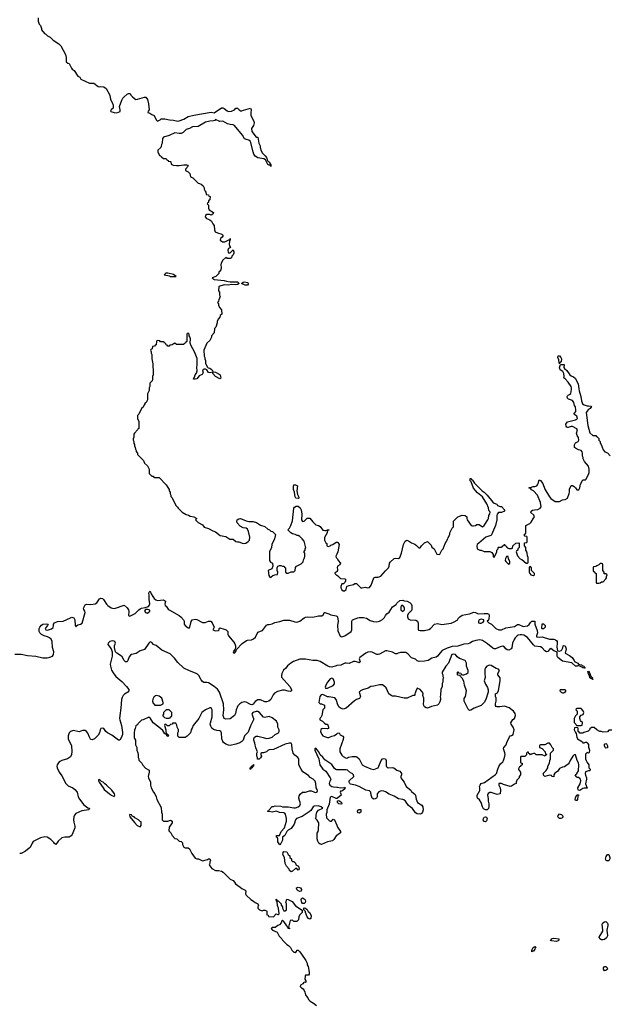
# Model space of a CAD drawing. Header units: inches. Extents: x 2535814 to 2694957, y 540737 to 728403.
# Tile 76 of 106: x 2545630 to 2553770, y 701505 to 715092. Entities that reach past the tile are written whole.
import ezdxf

# ---------------------------------------------------------------- set-up
doc = ezdxf.new("R2010")
doc.units = ezdxf.units.IN
doc.header["$MEASUREMENT"] = 0
for name, color, linetype in [('C5740', 7, 'Continuous'), ('C5741', 7, 'Continuous'), ('C5750', 7, 'Continuous'), ('C5751', 7, 'Continuous')]:
    doc.layers.add(name, color=color, linetype=linetype)

msp = doc.modelspace()

# ---------------------------------------------------------------- linework, layer by layer
at = {"layer": 'C5740', "color": 5}
for points, elevation in [([(2547414, 710000), (2547413, 709973), (2547392, 709928), (2547390, 709846), (2547372, 709810), (2547360, 709800), (2547344, 709776), (2547330, 709746), (2547310, 709726), (2547270, 709646), (2547254, 709630), (2547254, 709590), (2547273, 709547), (2547274, 709450), (2547258, 709442), (2547254, 709430), (2547210, 709386), (2547202, 709370), (2547202, 709330), (2547194, 709310), (2547194, 709290), (2547202, 709270), (2547204, 709244), (2547214, 709230), (2547214, 709210), (2547222, 709190), (2547224, 709164), (2547233, 709147), (2547233, 709133), (2547252, 709112), (2547254, 709090), (2547334, 709010), (2547350, 708974), (2547393, 708933), (2547412, 708890), (2547414, 708830), (2547450, 708794), (2547470, 708794), (2547478, 708778), (2547490, 708774), (2547550, 708774), (2547650, 708674), (2547670, 708634), (2547692, 708610), (2547692, 708590), (2547702, 708570), (2547702, 708550), (2547712, 708530), (2547714, 708510), (2547730, 708494), (2547782, 708390), (2547805, 708365), (2547812, 708350), (2547870, 708298), (2547923, 708263), (2547955, 708255), (2547981, 708241), (2548031, 708231), (2548072, 708210), (2548054, 708190), (2548090, 708151), (2548150, 708122), (2548174, 708090), (2548230, 708072), (2548290, 708038), (2548330, 708025), (2548395, 707975), (2548470, 707958), (2548525, 707925), (2548570, 707925), (2548611, 707891), (2548630, 707885), (2548650, 707885), (2548710, 707862), (2548746, 707870), (2548778, 707890), (2548798, 707910), (2548802, 707950), (2548785, 708030), (2548770, 708062), (2548750, 708074), (2548710, 708079), (2548670, 708101), (2548628, 708150), (2548622, 708170), (2548628, 708190), (2548650, 708205), (2548674, 708210), (2548750, 708175), (2548790, 708166), (2548850, 708166), (2548894, 708154), (2548950, 708118), (2549010, 708098), (2549050, 708062), (2549074, 708050), (2549090, 708034), (2549114, 708030), (2549154, 707990), (2549142, 707930), (2549105, 707850), (2549102, 707810), (2549072, 707750), (2549072, 707630), (2549085, 707605), (2549112, 707590), (2549118, 707550), (2549104, 707516), (2549054, 707490), (2549064, 707424), (2549078, 707398), (2549090, 707394), (2549096, 707404), (2549120, 707420), (2549148, 707432), (2549182, 707438), (2549186, 707470), (2549178, 707490), (2549178, 707530), (2549189, 707551), (2549210, 707562), (2549230, 707562), (2549253, 707553), (2549274, 707550), (2549278, 707538), (2549294, 707530), (2549294, 707470), (2549310, 707454), (2549330, 707454), (2549370, 707474), (2549410, 707474), (2549427, 707493), (2549430, 707534), (2549446, 707550), (2549510, 707582), (2549538, 707610), (2549540, 707640), (2549555, 707665), (2549558, 707690), (2549558, 707730), (2549548, 707750), (2549566, 707770), (2549566, 707790), (2549574, 707806), (2549550, 707898), (2549524, 707930), (2549490, 707961), (2549470, 707973), (2549454, 707974), (2549426, 707990), (2549390, 707998), (2549366, 708010), (2549326, 708050), (2549350, 708074), (2549369, 708110), (2549390, 708174), (2549409, 708351), (2549417, 708363), (2549441, 708379), (2549470, 708378), (2549497, 708357), (2549508, 708330), (2549519, 708270), (2549516, 708190), (2549530, 708165), (2549550, 708172), (2549590, 708212), (2549630, 708214), (2549670, 708162), (2549710, 708122), (2549750, 708111), (2549770, 708098), (2549808, 708048), (2549837, 708043), (2549856, 708044), (2549870, 708054), (2549890, 708054), (2549894, 708050), (2549874, 708046), (2549866, 708010), (2549832, 707948), (2549832, 707910), (2549850, 707874), (2549862, 707862), (2549865, 707830), (2549884, 707824), (2549908, 707830), (2549920, 707840), (2549948, 707850), (2549990, 707882), (2550000, 707882)], 40), ([(2550000, 707718), (2549985, 707690), (2549991, 707671), (2550000, 707662)], 40), ([(2550000, 707476), (2549993, 707467), (2549978, 707462), (2549974, 707450), (2549994, 707430), (2550000, 707427)], 40), ([(2545565, 706335), (2545650, 706338), (2545737, 706317), (2545850, 706308), (2545950, 706284), (2546010, 706285), (2546046, 706294), (2546083, 706310), (2546096, 706330), (2546098, 706370), (2546083, 706430), (2546077, 706510), (2546062, 706542), (2546042, 706562), (2546015, 706575), (2545967, 706590), (2545930, 706607), (2545908, 706630), (2545899, 706650), (2545898, 706690), (2545907, 706710), (2545930, 706736), (2545950, 706749), (2545995, 706755), (2546021, 706750), (2546013, 706730), (2545993, 706710), (2545982, 706690), (2545992, 706672), (2546013, 706667), (2546070, 706687), (2546090, 706706), (2546097, 706730), (2546096, 706750), (2546109, 706771), (2546150, 706786), (2546230, 706793), (2546330, 706838), (2546350, 706845), (2546364, 706844), (2546377, 706837), (2546391, 706810), (2546393, 706733), (2546410, 706714), (2546414, 706726), (2546430, 706742), (2546470, 706751), (2546490, 706762), (2546534, 706910), (2546529, 706929), (2546513, 706953), (2546509, 706970), (2546530, 707015), (2546550, 707028), (2546610, 707021), (2546670, 707033), (2546693, 707047), (2546730, 707099), (2546750, 707109), (2546770, 707105), (2546787, 707090), (2546827, 707027), (2546846, 707006), (2546890, 706977), (2546910, 706970), (2546930, 706967), (2546950, 706970), (2547070, 707013), (2547110, 706978), (2547128, 706950), (2547135, 706925), (2547131, 706871), (2547150, 706859), (2547222, 706898), (2547270, 706949), (2547290, 706962), (2547310, 706970), (2547360, 706980), (2547404, 706996), (2547414, 707006), (2547424, 707030), (2547413, 707090), (2547415, 707155), (2547410, 707174), (2547414, 707190), (2547430, 707206), (2547440, 707170), (2547464, 707130), (2547485, 707105), (2547507, 707087), (2547530, 707078), (2547610, 707085), (2547641, 707070), (2547628, 707028), (2547636, 707010), (2547650, 706999), (2547678, 706958), (2547690, 706946), (2547829, 706869), (2547852, 706852), (2547888, 706808), (2547895, 706790), (2547898, 706750), (2547910, 706730), (2547950, 706700), (2547970, 706702), (2547977, 706710), (2547994, 706786), (2548009, 706810), (2548050, 706818), (2548073, 706813), (2548150, 706773), (2548187, 706773), (2548230, 706791), (2548250, 706793), (2548262, 706790), (2548281, 706770), (2548312, 706710), (2548294, 706670), (2548330, 706658), (2548370, 706662), (2548378, 706670), (2548378, 706690), (2548390, 706698), (2548450, 706682), (2548477, 706670), (2548498, 706650), (2548499, 706610), (2548506, 706590), (2548583, 706503), (2548597, 706477), (2548602, 706450), (2548602, 706418), (2548597, 706403), (2548574, 706370), (2548577, 706357), (2548590, 706351), (2548610, 706375), (2548620, 706400), (2548697, 706483), (2548754, 706526), (2548770, 706531), (2548825, 706535), (2548853, 706547), (2548878, 706570), (2548910, 706638), (2548976, 706664), (2549030, 706736), (2549050, 706746), (2549070, 706746), (2549110, 706756), (2549146, 706774), (2549215, 706785), (2549270, 706807), (2549350, 706805), (2549421, 706781), (2549450, 706776), (2549490, 706792), (2549550, 706838), (2549570, 706848), (2549592, 706852), (2549672, 706848), (2549750, 706865), (2549796, 706864), (2549816, 706884), (2549826, 706910), (2549834, 706910), (2549890, 706895), (2549920, 706880), (2549990, 706865), (2550000, 706859)], 20), ([(2550000, 706178), (2549990, 706176), (2549930, 706159), (2549901, 706161), (2549876, 706170), (2549773, 706233), (2549730, 706250), (2549670, 706250), (2549567, 706267), (2549490, 706269), (2549405, 706235), (2549368, 706212), (2549323, 706177), (2549298, 706142), (2549266, 706114), (2549241, 706070), (2549236, 706036), (2549240, 706020), (2549353, 705890), (2549375, 705850), (2549378, 705830), (2549357, 705823), (2549330, 705824), (2549279, 705839), (2549250, 705841), (2549181, 705819), (2549144, 705796), (2549123, 705777), (2549090, 705710), (2549062, 705690), (2549030, 705679), (2549010, 705678), (2548950, 705706), (2548910, 705705), (2548876, 705684), (2548850, 705646), (2548830, 705636), (2548810, 705640), (2548750, 705674), (2548730, 705677), (2548691, 705669), (2548662, 705650), (2548637, 705623), (2548614, 705570), (2548603, 705517), (2548590, 705490), (2548530, 705446), (2548470, 705439), (2548450, 705449), (2548433, 705490), (2548443, 705570), (2548438, 705650), (2548383, 705810), (2548355, 705855), (2548312, 705892), (2548230, 705939), (2548210, 705945), (2548170, 705946), (2548150, 705957), (2548130, 705984), (2548100, 706040), (2548081, 706061), (2548055, 706075), (2547970, 706105), (2547890, 706145), (2547810, 706223), (2547762, 706282), (2547702, 706342), (2547590, 706390), (2547510, 706455), (2547484, 706464), (2547472, 706472), (2547450, 706499), (2547430, 706505), (2547411, 706490), (2547350, 706401), (2547290, 706383), (2547235, 706345), (2547171, 706330), (2547157, 706323), (2547139, 706301), (2547122, 706250), (2547111, 706230), (2547090, 706229), (2547070, 706249), (2547040, 706300), (2547019, 706319), (2546967, 706350), (2546952, 706370), (2546938, 706430), (2546938, 706450), (2546948, 706490), (2546943, 706510), (2546930, 706518), (2546910, 706521), (2546870, 706511), (2546848, 706490), (2546844, 706470), (2546892, 706412), (2546903, 706370), (2546903, 706310), (2546877, 706197), (2546881, 706170), (2546897, 706117), (2546917, 706077), (2546953, 706030), (2547037, 705957), (2547100, 705890), (2547132, 705850), (2547136, 705830), (2547120, 705810), (2547076, 705784), (2547055, 705765), (2547040, 705740), (2547031, 705710), (2547023, 705590), (2547008, 705490), (2547006, 705450), (2547008, 705430), (2547031, 705350), (2547046, 705254), (2547046, 705230), (2547030, 705182), (2547011, 705150), (2546990, 705150), (2546898, 705218), (2546838, 705250), (2546819, 705270), (2546791, 705311), (2546765, 705315), (2546749, 705310), (2546739, 705290), (2546731, 705250), (2546710, 705217), (2546659, 705170), (2546630, 705156), (2546610, 705160), (2546605, 705165), (2546590, 705192), (2546568, 705248), (2546550, 705270), (2546530, 705284), (2546497, 705283), (2546450, 705265), (2546370, 705283), (2546330, 705271), (2546311, 705249), (2546299, 705210), (2546297, 705170), (2546342, 705070), (2546350, 704994), (2546346, 704950), (2546330, 704920), (2546290, 704891), (2546209, 704871), (2546175, 704850), (2546146, 704810), (2546142, 704790), (2546145, 704770), (2546173, 704710), (2546210, 704656), (2546265, 704550), (2546300, 704520), (2546361, 704490), (2546390, 704470), (2546421, 704430), (2546435, 704370), (2546455, 704335), (2546516, 704256), (2546570, 704218), (2546591, 704210), (2546581, 704190), (2546485, 704175), (2546404, 704136), (2546383, 704117), (2546374, 704090), (2546373, 704050), (2546376, 704016), (2546390, 703962), (2546390, 703938), (2546355, 703850), (2546340, 703830), (2546310, 703813), (2546250, 703813), (2546210, 703801), (2546162, 703758), (2546130, 703709), (2546110, 703723), (2546099, 703739), (2546058, 703778), (2546010, 703810), (2545974, 703814), (2545917, 703803), (2545816, 703750), (2545800, 703730), (2545772, 703670), (2545761, 703659), (2545710, 703620), (2545670, 703594), (2545650, 703588), (2545630, 703587)], 20), ([(2550000, 705683), (2549992, 705712), (2549972, 705732), (2549890, 705749), (2549870, 705749), (2549810, 705778), (2549785, 705775), (2549765, 705750), (2549752, 705670), (2549770, 705652), (2549791, 705651), (2549830, 705634), (2549832, 705590), (2549810, 705566), (2549795, 705490), (2549779, 705461), (2549767, 705450), (2549766, 705430), (2549802, 705410), (2549830, 705382), (2549850, 705372), (2549870, 705372), (2549886, 705330), (2549885, 705310), (2549874, 705306), (2549810, 705310), (2549794, 705306), (2549782, 705298), (2549777, 705270), (2549792, 705230), (2549810, 705210), (2549830, 705199), (2549870, 705186), (2549890, 705186), (2549930, 705206), (2549970, 705216), (2550000, 705238)], 40), ([(2550000, 703835), (2549991, 703829), (2549961, 703779), (2549940, 703760), (2549870, 703745), (2549790, 703708), (2549770, 703715), (2549755, 703730), (2549738, 703758), (2549729, 703789), (2549728, 703868), (2549742, 703890), (2549750, 703914), (2549753, 704010), (2549730, 704046), (2549706, 704070), (2549715, 704085), (2549714, 704114), (2549723, 704157), (2549750, 704185), (2549806, 704210), (2549786, 704230), (2549745, 704245), (2549690, 704239), (2549675, 704230), (2549642, 704178), (2549621, 704159), (2549522, 704098), (2549445, 704070), (2549431, 704050), (2549412, 703990), (2549371, 703930), (2549330, 703908), (2549312, 703890), (2549300, 703860), (2549284, 703836), (2549254, 703810), (2549252, 703770), (2549230, 703726), (2549213, 703707), (2549190, 703746), (2549187, 703787), (2549182, 703802), (2549168, 703810), (2549168, 703832), (2549210, 703834), (2549235, 703890), (2549278, 703942), (2549309, 704030), (2549309, 704069), (2549295, 704130), (2549284, 704144), (2549270, 704149), (2549210, 704153), (2549170, 704169), (2549110, 704155), (2549070, 704166), (2549050, 704166), (2549046, 704170), (2549062, 704178), (2549066, 704190), (2549110, 704234), (2549130, 704234), (2549150, 704242), (2549230, 704238), (2549250, 704231), (2549329, 704231), (2549410, 704218), (2549430, 704218), (2549470, 704228), (2549489, 704250), (2549498, 704270), (2549479, 704350), (2549480, 704380), (2549496, 704404), (2549526, 704430), (2549570, 704432), (2549626, 704450), (2549650, 704451), (2549694, 704430), (2549710, 704427), (2549730, 704438), (2549736, 704450), (2549730, 704468), (2549714, 704490), (2549712, 704552), (2549702, 704582), (2549675, 704610), (2549634, 704634), (2549610, 704662), (2549534, 704714), (2549509, 704749), (2549479, 704810), (2549475, 704890), (2549462, 704910), (2549421, 704941), (2549399, 704970), (2549384, 705030), (2549382, 705090), (2549370, 705108), (2549348, 705108), (2549290, 705093), (2549130, 705021), (2549066, 705014), (2549051, 705009), (2549030, 704989), (2548990, 704975), (2548964, 704976), (2548954, 704970), (2548954, 704950), (2548962, 704930), (2548950, 704906), (2548930, 704886), (2548907, 704887), (2548906, 704910), (2548898, 704930), (2548898, 704970), (2548906, 704990), (2548883, 705043), (2548869, 705110), (2548855, 705150), (2548855, 705170), (2548868, 705190), (2548890, 705205), (2548910, 705205), (2548987, 705187), (2549030, 705171), (2549070, 705179), (2549110, 705191), (2549153, 705227), (2549198, 705250), (2549208, 705270), (2549208, 705290), (2549188, 705330), (2549188, 705370), (2549168, 705410), (2549110, 705458), (2549070, 705475), (2549010, 705462), (2548990, 705469), (2548935, 705530), (2548910, 705544), (2548890, 705545), (2548842, 705530), (2548831, 705510), (2548851, 705450), (2548852, 705428), (2548810, 705346), (2548781, 705259), (2548726, 705210), (2548711, 705149), (2548691, 705129), (2548666, 705114), (2548610, 705095), (2548530, 705077), (2548510, 705079), (2548470, 705094), (2548439, 705119), (2548431, 705131), (2548415, 705170), (2548411, 705250), (2548404, 705270), (2548390, 705278), (2548345, 705285), (2548299, 705299), (2548277, 705317), (2548262, 705342), (2548256, 705370), (2548258, 705390), (2548283, 705470), (2548281, 705570), (2548270, 705598), (2548250, 705598), (2548192, 705570), (2548138, 705530), (2548101, 705450), (2548021, 705350), (2548006, 705314), (2547991, 705290), (2547982, 705250), (2547937, 705203), (2547910, 705188), (2547830, 705186), (2547810, 705206), (2547809, 705250), (2547818, 705270), (2547818, 705290), (2547798, 705330), (2547796, 705356), (2547782, 705382), (2547770, 705386), (2547738, 705382), (2547734, 705370), (2547710, 705366), (2547690, 705348), (2547668, 705348), (2547650, 705366), (2547630, 705366), (2547625, 705350), (2547645, 705290), (2547645, 705265), (2547654, 705246), (2547654, 705234), (2547670, 705232), (2547682, 705210), (2547670, 705198), (2547658, 705210), (2547658, 705218), (2547649, 705229), (2547638, 705238), (2547630, 705238), (2547601, 705281), (2547549, 705330), (2547469, 705389), (2547434, 705450), (2547410, 705468), (2547330, 705428), (2547310, 705426), (2547280, 705400), (2547244, 705356), (2547230, 705346), (2547222, 705310), (2547212, 705288), (2547207, 705250), (2547208, 705188), (2547210, 705174), (2547225, 705150), (2547225, 705085), (2547242, 705050), (2547242, 705010), (2547257, 704977), (2547262, 704950), (2547262, 704910), (2547272, 704892), (2547273, 704873), (2547311, 704831), (2547325, 704805), (2547365, 704765), (2547416, 704736), (2547416, 704710), (2547401, 704650), (2547405, 704630), (2547431, 704570), (2547432, 704530), (2547442, 704490), (2547472, 704430), (2547492, 704410), (2547512, 704370), (2547522, 704330), (2547580, 704220), (2547584, 704156), (2547592, 704130), (2547594, 704050), (2547610, 704034), (2547670, 704032), (2547710, 704045), (2547731, 704031), (2547731, 704010), (2547692, 703950), (2547692, 703928), (2547682, 703910), (2547690, 703894), (2547712, 703872), (2547732, 703832), (2547770, 703794), (2547794, 703790), (2547830, 703754), (2547854, 703750), (2547872, 703732), (2547872, 703710), (2547892, 703672), (2547910, 703662), (2547950, 703662), (2547971, 703651), (2548004, 703584), (2548050, 703522), (2548070, 703512), (2548094, 703510), (2548150, 703485), (2548217, 703503), (2548230, 703511), (2548251, 703511), (2548258, 703490), (2548251, 703470), (2548251, 703449), (2548242, 703430), (2548250, 703414), (2548280, 703380), (2548330, 703352), (2548370, 703351), (2548410, 703342), (2548434, 703330), (2548532, 703232), (2548571, 703211), (2548591, 703191), (2548605, 703165), (2548670, 703122), (2548690, 703102), (2548739, 703079), (2548745, 703070), (2548742, 703030), (2548752, 703012), (2548814, 702950), (2548854, 702930), (2548874, 702910), (2548914, 702890), (2548922, 702870), (2548914, 702850), (2548914, 702830), (2548934, 702810), (2548970, 702794), (2548990, 702802), (2549010, 702802), (2549030, 702794), (2549034, 702790), (2549034, 702750), (2549038, 702738), (2549053, 702733), (2549058, 702718), (2549130, 702712), (2549167, 702753), (2549190, 702742), (2549198, 702742), (2549207, 702753), (2549198, 702830), (2549182, 702870), (2549178, 702918), (2549169, 702929), (2549166, 702954), (2549174, 702946), (2549174, 702934), (2549191, 702931), (2549232, 702890), (2549233, 702873), (2549254, 702850), (2549254, 702830), (2549270, 702794), (2549290, 702794), (2549306, 702810), (2549306, 702890), (2549298, 702910), (2549310, 702954), (2549330, 702952), (2549384, 702924), (2549430, 702862), (2549522, 702802), (2549522, 702770), (2549486, 702734), (2549478, 702710), (2549474, 702670), (2549450, 702646), (2549410, 702646), (2549390, 702666), (2549358, 702662), (2549334, 702570), (2549338, 702558), (2549350, 702554), (2549350, 702546), (2549328, 702550), (2549326, 702570), (2549310, 702586), (2549270, 702648), (2549250, 702666), (2549242, 702658), (2549232, 702630), (2549210, 702602), (2549186, 702594), (2549150, 702566), (2549110, 702566), (2549094, 702550), (2549114, 702530), (2549178, 702498), (2549206, 702446), (2549242, 702410), (2549252, 702390), (2549314, 702330), (2549337, 702317), (2549362, 702290), (2549382, 702250), (2549410, 702225), (2549422, 702222), (2549430, 702214), (2549447, 702233), (2549450, 702254), (2549470, 702252), (2549491, 702231), (2549515, 702195), (2549572, 702110), (2549592, 702072), (2549592, 702050), (2549605, 702025), (2549621, 701950), (2549620, 701920), (2549612, 701908), (2549570, 701906), (2549565, 701895), (2549562, 701850), (2549572, 701830), (2549574, 701810), (2549570, 701806), (2549550, 701808), (2549540, 701800), (2549531, 701789), (2549502, 701770), (2549494, 701750), (2549514, 701730), (2549537, 701717), (2549545, 701705), (2549561, 701670), (2549570, 701634), (2549590, 701602), (2549606, 701586), (2549612, 701570), (2549632, 701550), (2549681, 701521), (2549722, 701490)], 40), ([(2550000, 704742), (2549985, 704745), (2549970, 704758), (2549930, 704812), (2549837, 704877), (2549810, 704913), (2549769, 704949), (2549752, 704990), (2549730, 705018), (2549710, 705037), (2549704, 705036), (2549696, 705030), (2549698, 705010), (2549753, 704893), (2549766, 704810), (2549810, 704750), (2549850, 704720), (2549909, 704630), (2549916, 704610), (2549911, 704590), (2549898, 704570), (2549896, 704550), (2549903, 704530), (2549930, 704512), (2549953, 704507), (2550000, 704502)], 40), ([(2550000, 704346), (2549990, 704344), (2549930, 704372), (2549910, 704362), (2549895, 704265), (2549862, 704190), (2549861, 704150), (2549855, 704130), (2549860, 704080), (2549898, 704038), (2549910, 704031), (2549929, 704031), (2549950, 704058), (2549970, 704051), (2550000, 703978)], 40)]:
    msp.add_lwpolyline(points, dxfattribs=dict(at, elevation=elevation))
for points, elevation in [([(2549470, 708485), (2549438, 708490), (2549426, 708506), (2549419, 708570), (2549404, 708610), (2549403, 708650), (2549410, 708671), (2549430, 708675), (2549457, 708657), (2549450, 708590), (2549460, 708540), (2549476, 708504), (2549478, 708490)], 40), ([(2547395, 706955), (2547366, 706954), (2547351, 706930), (2547363, 706910), (2547390, 706902), (2547422, 706930), (2547422, 706942)], 20), ([(2549930, 706004), (2549910, 705995), (2549874, 705950), (2549850, 705910), (2549841, 705881), (2549845, 705865), (2549870, 705867), (2549950, 705903), (2549970, 705927), (2549971, 705950), (2549950, 705996)], 40), ([(2547510, 705766), (2547498, 705762), (2547494, 705750), (2547478, 705742), (2547464, 705716), (2547458, 705690), (2547470, 705658), (2547486, 705646), (2547490, 705634), (2547570, 705634), (2547590, 705642), (2547606, 705650), (2547608, 705670), (2547588, 705730), (2547550, 705755)], 40), ([(2547650, 705568), (2547614, 705530), (2547614, 705510), (2547604, 705496), (2547604, 705484), (2547624, 705464), (2547650, 705454), (2547690, 705454), (2547702, 705458), (2547707, 705473), (2547722, 705478), (2547726, 705490), (2547726, 705530), (2547690, 705566)], 40), ([(2548810, 704746), (2548806, 704750), (2548806, 704770), (2548822, 704778), (2548826, 704790), (2548842, 704798), (2548846, 704810), (2548853, 704813), (2548854, 704790), (2548838, 704782), (2548833, 704767), (2548818, 704762)], 40), ([(2546730, 704606), (2546718, 704602), (2546714, 704590), (2546722, 704582), (2546725, 704570), (2546778, 704490), (2546796, 704470), (2546866, 704410), (2546882, 704402), (2546890, 704391), (2546930, 704372), (2546942, 704390), (2546935, 704410), (2546900, 704460), (2546828, 704530), (2546805, 704545), (2546778, 704570), (2546758, 704578)], 40), ([(2547150, 704126), (2547142, 704118), (2547150, 704094), (2547210, 704012), (2547250, 703972), (2547290, 703954), (2547306, 703970), (2547306, 704010), (2547302, 704022), (2547290, 704026), (2547266, 704050), (2547216, 704076), (2547206, 704090), (2547182, 704102), (2547170, 704118)], 40), ([(2549390, 703474), (2549410, 703474), (2549432, 703452), (2549434, 703430), (2549471, 703411), (2549482, 703370), (2549478, 703362), (2549470, 703358), (2549450, 703378), (2549430, 703378), (2549390, 703342), (2549370, 703335), (2549349, 703349), (2549346, 703370), (2549309, 703409), (2549290, 703446), (2549278, 703530), (2549258, 703570), (2549260, 703600), (2549270, 703614), (2549311, 703611), (2549330, 703574), (2549353, 703553), (2549354, 703530), (2549374, 703510), (2549374, 703490)], 40), ([(2549490, 703062), (2549468, 703070), (2549450, 703088), (2549446, 703114), (2549470, 703121), (2549502, 703110), (2549514, 703090), (2549510, 703068)], 40), ([(2549550, 702895), (2549530, 702898), (2549518, 702910), (2549509, 702951), (2549516, 702964), (2549528, 702972), (2549550, 702962), (2549565, 702945), (2549571, 702930), (2549565, 702910)], 40), ([(2549630, 702678), (2549609, 702689), (2549594, 702710), (2549568, 702770), (2549567, 702787), (2549546, 702810), (2549546, 702830), (2549550, 702834), (2549570, 702832), (2549590, 702812), (2549605, 702785), (2549622, 702770), (2549645, 702730), (2549642, 702690)], 40)]:
    msp.add_lwpolyline(points, close=True, dxfattribs=dict(at, elevation=elevation))
at = {"layer": 'C5741', "color": 5, "elevation": 40}
msp.add_lwpolyline([(2545884, 715116), (2545883, 715070), (2545899, 715030), (2545917, 715010), (2545931, 714970), (2545931, 714950), (2545970, 714902), (2545990, 714892), (2546011, 714871), (2546050, 714851), (2546091, 714811), (2546170, 714758), (2546195, 714730), (2546261, 714610), (2546271, 714569), (2546272, 714510), (2546291, 714491), (2546310, 714485), (2546331, 714450), (2546342, 714422), (2546352, 714410), (2546382, 714390), (2546430, 714314), (2546457, 714297), (2546474, 714270), (2546590, 714218), (2546650, 714216), (2546710, 714171), (2546730, 714166), (2546750, 714171), (2546790, 714165), (2546822, 714142), (2546871, 714051), (2546883, 713990), (2546906, 713950), (2546918, 713910), (2546918, 713870), (2546890, 713848), (2546881, 713830), (2546886, 713826), (2546930, 713811), (2546970, 713807), (2547013, 713827), (2547014, 713850), (2547005, 713895), (2547038, 713982), (2547053, 714007), (2547070, 714025), (2547110, 714062), (2547130, 714072), (2547151, 714071), (2547162, 714050), (2547185, 714025), (2547210, 714002), (2547230, 713992), (2547253, 713993), (2547350, 714023), (2547370, 714021), (2547390, 713991), (2547407, 713930), (2547415, 713850), (2547401, 713830), (2547394, 713810), (2547424, 713804), (2547450, 713783), (2547482, 713770), (2547512, 713710), (2547530, 713692), (2547566, 713710), (2547578, 713722), (2547595, 713725), (2547630, 713725), (2547694, 713710), (2547750, 713707), (2547810, 713692), (2547830, 713695), (2547890, 713719), (2547950, 713755), (2548030, 713776), (2548270, 713816), (2548310, 713807), (2548410, 713875), (2548430, 713875), (2548450, 713865), (2548490, 713833), (2548510, 713823), (2548551, 713829), (2548589, 713850), (2548610, 713872), (2548630, 713871), (2548650, 713851), (2548665, 713845), (2548670, 713834), (2548690, 713834), (2548715, 713845), (2548811, 713871), (2548821, 713850), (2548815, 713810), (2548815, 713770), (2548856, 713690), (2548861, 713670), (2548851, 713630), (2548826, 713590), (2548831, 713550), (2548890, 713472), (2548912, 713470), (2548927, 713387), (2548945, 713350), (2548945, 713330), (2548960, 713280), (2548978, 713250), (2549015, 713215), (2549031, 713191), (2549045, 713145), (2549050, 713145), (2549070, 713125), (2549092, 713088), (2549092, 713068), (2549082, 713082), (2549070, 713082), (2549050, 713095), (2549017, 713157), (2548993, 713173), (2548910, 713187), (2548874, 713210), (2548857, 713237), (2548846, 713270), (2548809, 713410), (2548790, 713429), (2548757, 713437), (2548730, 713449), (2548700, 713500), (2548592, 713632), (2548570, 713641), (2548530, 713644), (2548494, 713654), (2548430, 713693), (2548390, 713688), (2548330, 713715), (2548318, 713702), (2548303, 713697), (2548250, 713692), (2548190, 713679), (2548090, 713620), (2548010, 713614), (2547970, 713590), (2547925, 713575), (2547883, 713537), (2547857, 713523), (2547830, 713520), (2547770, 713531), (2547690, 713492), (2547612, 713470), (2547598, 713450), (2547592, 713390), (2547582, 713370), (2547580, 713340), (2547573, 713327), (2547534, 713290), (2547534, 713270), (2547558, 713218), (2547573, 713213), (2547578, 713198), (2547590, 713194), (2547610, 713174), (2547650, 713174), (2547658, 713158), (2547674, 713150), (2547678, 713138), (2547710, 713134), (2547714, 713130), (2547718, 713098), (2547745, 713085), (2547790, 713081), (2547830, 713081), (2547891, 713091), (2547931, 713091), (2547944, 713084), (2547952, 713070), (2547914, 713030), (2547914, 713010), (2547950, 712994), (2547974, 712970), (2547985, 712925), (2548014, 712910), (2548090, 712834), (2548110, 712832), (2548130, 712822), (2548157, 712797), (2548172, 712770), (2548173, 712753), (2548184, 712724), (2548194, 712710), (2548198, 712678), (2548230, 712674), (2548238, 712658), (2548254, 712650), (2548252, 712608), (2548234, 712590), (2548233, 712567), (2548218, 712562), (2548214, 712550), (2548234, 712530), (2548234, 712490), (2548242, 712470), (2548302, 712430), (2548294, 712410), (2548270, 712395), (2548250, 712402), (2548210, 712404), (2548191, 712390), (2548185, 712370), (2548206, 712346), (2548250, 712332), (2548272, 712310), (2548290, 712274), (2548312, 712252), (2548314, 712190), (2548325, 712165), (2548354, 712150), (2548414, 712130), (2548432, 712112), (2548422, 712090), (2548398, 712070), (2548392, 712050), (2548427, 712027), (2548455, 712025), (2548514, 712054), (2548526, 712054), (2548530, 712074), (2548531, 712049), (2548522, 712038), (2548518, 711990), (2548524, 711964), (2548534, 711950), (2548507, 711933), (2548498, 711910), (2548504, 711884), (2548510, 711874), (2548530, 711874), (2548570, 711914), (2548582, 711890), (2548582, 711870), (2548570, 711846), (2548554, 711830), (2548550, 711806), (2548530, 711798), (2548490, 711798), (2548470, 711808), (2548430, 711775), (2548406, 711730), (2548401, 711710), (2548406, 711670), (2548402, 711638), (2548385, 711615), (2548374, 711610), (2548374, 711590), (2548334, 711546), (2548282, 711530), (2548302, 711510), (2548310, 711508), (2548450, 711493), (2548482, 711482), (2548530, 711474), (2548632, 711472), (2548638, 711470), (2548654, 711450), (2548630, 711437), (2548610, 711434), (2548550, 711439), (2548510, 711429), (2548448, 711432), (2548374, 711410), (2548372, 711350), (2548382, 711330), (2548382, 711290), (2548391, 711270), (2548373, 711227), (2548372, 711208), (2548354, 711190), (2548372, 711172), (2548372, 711150), (2548390, 711114), (2548412, 711090), (2548414, 711030), (2548394, 711010), (2548390, 710986), (2548370, 710966), (2548352, 710930), (2548352, 710910), (2548332, 710850), (2548314, 710830), (2548312, 710770), (2548274, 710730), (2548272, 710710), (2548250, 710666), (2548210, 710626), (2548167, 710533), (2548172, 710450), (2548182, 710430), (2548182, 710410), (2548191, 710391), (2548192, 710352), (2548198, 710330), (2548217, 710297), (2548226, 710286), (2548250, 710281), (2548270, 710267), (2548287, 710250), (2548291, 710231), (2548330, 710228), (2548380, 710200), (2548391, 710190), (2548399, 710170), (2548403, 710150), (2548398, 710142), (2548390, 710137), (2548328, 710168), (2548294, 710210), (2548290, 710226), (2548250, 710217), (2548230, 710222), (2548210, 710262), (2548190, 710269), (2548171, 710269), (2548158, 710262), (2548151, 710250), (2548158, 710222), (2548144, 710196), (2548105, 710175), (2548070, 710138), (2548050, 710129), (2548026, 710130), (2548029, 710150), (2548039, 710161), (2548049, 710190), (2548065, 710215), (2548074, 710246), (2548069, 710290), (2548077, 710330), (2548077, 710417), (2548041, 710510), (2547994, 710590), (2547978, 710630), (2547986, 710690), (2547976, 710716), (2547966, 710730), (2547966, 710750), (2547950, 710766), (2547938, 710762), (2547934, 710750), (2547934, 710650), (2547918, 710642), (2547913, 710627), (2547898, 710622), (2547892, 710608), (2547790, 710608), (2547770, 710626), (2547744, 710616), (2547730, 710606), (2547698, 710602), (2547690, 710586), (2547670, 710586), (2547662, 710602), (2547647, 710607), (2547642, 710622), (2547627, 710627), (2547622, 710642), (2547610, 710646), (2547570, 710646), (2547562, 710662), (2547530, 710666), (2547518, 710662), (2547514, 710650), (2547513, 710607), (2547498, 710602), (2547490, 710586), (2547458, 710582), (2547454, 710550), (2547438, 710542), (2547434, 710530), (2547442, 710510), (2547442, 710490), (2547452, 710470), (2547452, 710410), (2547464, 710344), (2547465, 710290), (2547471, 710270), (2547471, 710190), (2547462, 710170), (2547462, 710130), (2547454, 710110), (2547424, 710076), (2547422, 710030), (2547414, 710010), (2547414, 710000)], dxfattribs=at)
for points in [[(2547670, 711595), (2547646, 711594), (2547622, 711570), (2547695, 711555), (2547702, 711550), (2547770, 711548), (2547786, 711550), (2547750, 711574)], [(2548770, 711427), (2548738, 711430), (2548686, 711450), (2548710, 711470), (2548730, 711472), (2548770, 711463), (2548783, 711450)]]:
    msp.add_lwpolyline(points, close=True, dxfattribs=at)
at = {"layer": 'C5750', "color": 5}
for points, elevation in [([(2550000, 707427), (2550017, 707417), (2550050, 707382), (2550110, 707378), (2550122, 707370), (2550122, 707350), (2550110, 707326), (2550093, 707307), (2550070, 707306), (2550054, 707270), (2550058, 707250), (2550070, 707226), (2550090, 707211), (2550108, 707212), (2550128, 707230), (2550138, 707270), (2550144, 707276), (2550170, 707286), (2550230, 707298), (2550250, 707312), (2550274, 707310), (2550330, 707252), (2550350, 707252), (2550390, 707262), (2550430, 707252), (2550450, 707258), (2550473, 707287), (2550510, 707392), (2550530, 707398), (2550570, 707399), (2550609, 707411), (2550672, 707488), (2550714, 707526), (2550723, 707550), (2550725, 707590), (2550734, 707606), (2550790, 707658), (2550810, 707661), (2550850, 707658), (2550868, 707670), (2550894, 707730), (2550922, 707850), (2550945, 707895), (2550966, 707910), (2550990, 707902), (2551031, 707871), (2551075, 707855), (2551098, 707838), (2551130, 707802), (2551150, 707802), (2551169, 707831), (2551209, 707871), (2551250, 707892), (2551302, 707842), (2551310, 707814), (2551342, 707790), (2551378, 707718), (2551410, 707714), (2551422, 707718), (2551448, 707770), (2551468, 707790), (2551495, 707865), (2551533, 707927), (2551535, 707945), (2551558, 707990), (2551558, 708010), (2551590, 708074), (2551607, 708093), (2551609, 708171), (2551669, 708231), (2551730, 708254), (2551770, 708251), (2551791, 708231), (2551791, 708210), (2551799, 708190), (2551851, 708111), (2551870, 708105), (2551885, 708105), (2551910, 708111), (2551930, 708125), (2551964, 708124), (2552010, 708092), (2552030, 708111), (2552084, 708190), (2552091, 708209), (2552095, 708250), (2552110, 708274), (2552113, 708290), (2552110, 708306), (2552098, 708318), (2552090, 708355), (2552070, 708409), (2552010, 708509), (2551984, 708524), (2551941, 708561), (2551886, 708626), (2551854, 708714), (2551841, 708730), (2551840, 708760), (2551850, 708762), (2551861, 708741), (2551870, 708736), (2551898, 708698), (2552004, 708590), (2552032, 708572), (2552072, 708532), (2552150, 708436), (2552170, 708421), (2552205, 708405), (2552214, 708390), (2552253, 708373), (2552270, 708372), (2552312, 708328), (2552310, 708308), (2552271, 708289), (2552231, 708289), (2552210, 708268), (2552205, 708250), (2552205, 708190), (2552186, 708114), (2552135, 707985), (2552124, 707976), (2552055, 707950), (2551956, 707870), (2551936, 707850), (2551931, 707830), (2551934, 707790), (2551973, 707773), (2551992, 707772), (2552030, 707752), (2552112, 707752), (2552138, 707738), (2552154, 707710), (2552158, 707678), (2552170, 707674), (2552196, 707724), (2552206, 707750), (2552206, 707770), (2552226, 707790), (2552226, 707810), (2552230, 707814), (2552270, 707814), (2552282, 707818), (2552287, 707833), (2552302, 707838), (2552310, 707854), (2552318, 707838), (2552334, 707830), (2552338, 707818), (2552354, 707810), (2552358, 707798), (2552370, 707794), (2552410, 707794), (2552422, 707798), (2552427, 707833), (2552466, 707870), (2552510, 707874), (2552514, 707870), (2552514, 707810), (2552494, 707790), (2552494, 707770), (2552478, 707762), (2552474, 707750), (2552490, 707694), (2552530, 707652), (2552550, 707642), (2552610, 707594), (2552630, 707594), (2552638, 707602), (2552638, 707670), (2552627, 707693), (2552626, 707730), (2552616, 707756), (2552606, 707770), (2552606, 707810), (2552586, 707830), (2552587, 707873), (2552622, 707878), (2552626, 707890), (2552626, 707950), (2552622, 707962), (2552590, 707966), (2552586, 707970), (2552587, 707993), (2552602, 707998), (2552606, 708010), (2552606, 708110), (2552659, 708141), (2552681, 708159), (2552710, 708214), (2552726, 708230), (2552715, 708255), (2552675, 708290), (2552678, 708310), (2552698, 708322), (2552726, 708330), (2552770, 708331), (2552802, 708350), (2552817, 708370), (2552809, 708431), (2552769, 708529), (2552710, 708588), (2552683, 708603), (2552670, 708626), (2552650, 708626), (2552646, 708630), (2552650, 708634), (2552670, 708634), (2552709, 708651), (2552730, 708651), (2552759, 708661), (2552769, 708671), (2552777, 708690), (2552790, 708742), (2552810, 708731), (2552839, 708690), (2552870, 708612), (2552930, 708506), (2552950, 708486), (2553010, 708445), (2553070, 708445), (2553110, 708465), (2553146, 708470), (2553178, 708490), (2553205, 708555), (2553209, 708570), (2553209, 708611), (2553224, 708656), (2553230, 708662), (2553250, 708662), (2553270, 708652), (2553292, 708630), (2553310, 708602), (2553335, 708605), (2553349, 708630), (2553360, 708680), (2553385, 708735), (2553390, 708742), (2553430, 708742), (2553435, 708745), (2553470, 708814), (2553478, 708842), (2553479, 708890), (2553469, 708929), (2553415, 708995), (2553395, 709030), (2553395, 709050), (2553389, 709070), (2553389, 709110), (2553382, 709130), (2553370, 709148), (2553330, 709158), (2553290, 709178), (2553278, 709190), (2553276, 709224), (2553289, 709251), (2553326, 709270), (2553338, 709290), (2553330, 709326), (2553313, 709353), (2553305, 709385), (2553317, 709430), (2553310, 709448), (2553250, 709476), (2553230, 709477), (2553190, 709462), (2553183, 709463), (2553169, 709469), (2553163, 709483), (2553159, 709510), (2553179, 709541), (2553290, 709568), (2553310, 709579), (2553318, 709590), (2553310, 709622), (2553266, 709650), (2553293, 709687), (2553296, 709704), (2553290, 709748), (2553278, 709770), (2553269, 709810), (2553250, 709837), (2553194, 709854), (2553179, 709870), (2553175, 709890), (2553180, 709900), (2553189, 709911), (2553210, 709918), (2553225, 709935), (2553235, 709990), (2553235, 710000)], 40), ([(2553337, 710000), (2553342, 709970), (2553366, 709890), (2553371, 709830), (2553387, 709790), (2553410, 709776), (2553450, 709762), (2553470, 709765), (2553500, 709760), (2553513, 709753), (2553493, 709727), (2553465, 709710), (2553436, 709670), (2553459, 709490), (2553490, 709392), (2553530, 709354), (2553570, 709354), (2553578, 709338), (2553590, 709334), (2553610, 709314), (2553614, 709290), (2553632, 709270), (2553632, 709250), (2553645, 709230), (2553670, 709154), (2553694, 709130), (2553730, 709114), (2553770, 709074)], 40), ([(2550000, 707882), (2550010, 707882), (2550018, 707878), (2550025, 707865), (2550031, 707850), (2550017, 707750), (2550000, 707718)], 40), ([(2550000, 707662), (2550011, 707651), (2550018, 707630), (2550051, 707590), (2550042, 707570), (2550012, 707550), (2550005, 707530), (2550012, 707510), (2550012, 707490), (2550000, 707476)], 40), ([(2550000, 706859), (2550012, 706851), (2550018, 706790), (2550012, 706730), (2550017, 706657), (2550047, 706587), (2550058, 706578), (2550070, 706576), (2550110, 706590), (2550197, 706650), (2550207, 706670), (2550208, 706792), (2550217, 706810), (2550290, 706840), (2550310, 706844), (2550370, 706842), (2550410, 706832), (2550461, 706801), (2550506, 706786), (2550550, 706783), (2550590, 706791), (2550630, 706814), (2550658, 706842), (2550670, 706871), (2550690, 706893), (2550723, 706917), (2550770, 706991), (2550817, 707023), (2550830, 707042), (2550870, 707078), (2550910, 707082), (2550930, 707072), (2550970, 707066), (2551010, 707044), (2551024, 707030), (2551033, 707010), (2551033, 706947), (2551025, 706930), (2551010, 706921), (2550985, 706895), (2550973, 706870), (2550973, 706850), (2550986, 706826), (2551010, 706811), (2551090, 706806), (2551111, 706791), (2551124, 706764), (2551122, 706682), (2551128, 706668), (2551150, 706661), (2551210, 706661), (2551270, 706676), (2551294, 706690), (2551349, 706751), (2551390, 706759), (2551450, 706746), (2551575, 706765), (2551610, 706778), (2551668, 706812), (2551675, 706830), (2551695, 706850), (2551730, 706874), (2551830, 706894), (2551890, 706915), (2551910, 706911), (2551950, 706891), (2552030, 706899), (2552076, 706896), (2552094, 706890), (2552102, 706870), (2552097, 706823), (2552090, 706806), (2552074, 706790), (2552094, 706770), (2552131, 706751), (2552191, 706690), (2552234, 706670), (2552270, 706671), (2552330, 706699), (2552450, 706719), (2552490, 706745), (2552510, 706748), (2552570, 706719), (2552630, 706727), (2552653, 706747), (2552670, 706772), (2552690, 706791), (2552732, 706792), (2552732, 706750), (2552764, 706664), (2552765, 706630), (2552752, 706590), (2552754, 706574), (2552790, 706571), (2552830, 706576), (2552930, 706544), (2552990, 706542), (2553016, 706536), (2553027, 706527), (2553036, 706510), (2553038, 706490), (2553031, 706431), (2553044, 706384), (2553070, 706379), (2553092, 706388), (2553104, 706396), (2553117, 706423), (2553121, 706450), (2553130, 706457), (2553150, 706453), (2553162, 706410), (2553146, 706350), (2553210, 706317), (2553245, 706290), (2553274, 706250), (2553277, 706237), (2553323, 706210), (2553330, 706198), (2553371, 706190), (2553381, 706181), (2553405, 706170), (2553414, 706154), (2553422, 706150), (2553415, 706145), (2553390, 706150), (2553379, 706159), (2553330, 706178), (2553314, 706170), (2553290, 706170), (2553238, 706218), (2553110, 706241), (2553049, 706290), (2553041, 706301), (2553037, 706310), (2553038, 706358), (2553029, 706369), (2552990, 706384), (2552950, 706414), (2552930, 706402), (2552910, 706375), (2552890, 706369), (2552870, 706381), (2552830, 706424), (2552810, 706438), (2552730, 706445), (2552710, 706464), (2552630, 706567), (2552578, 706598), (2552550, 706605), (2552530, 706605), (2552502, 706598), (2552487, 706590), (2552459, 706561), (2552443, 706537), (2552421, 706490), (2552414, 706426), (2552405, 706410), (2552370, 706393), (2552350, 706397), (2552330, 706409), (2552310, 706435), (2552290, 706445), (2552250, 706437), (2552190, 706410), (2552170, 706410), (2552150, 706418), (2552079, 706479), (2552010, 706524), (2551972, 706532), (2551915, 706525), (2551870, 706512), (2551834, 706486), (2551810, 706478), (2551750, 706473), (2551670, 706449), (2551590, 706443), (2551520, 706420), (2551451, 706389), (2551423, 706357), (2551390, 706310), (2551370, 706295), (2551310, 706281), (2551258, 706250), (2551210, 706242), (2551137, 706237), (2551110, 706246), (2551086, 706266), (2551030, 706288), (2550980, 706340), (2550950, 706358), (2550879, 706361), (2550848, 706352), (2550830, 706339), (2550810, 706341), (2550770, 706363), (2550690, 706383), (2550670, 706382), (2550590, 706337), (2550570, 706332), (2550550, 706333), (2550486, 706366), (2550469, 706369), (2550430, 706366), (2550399, 706350), (2550370, 706325), (2550316, 706290), (2550311, 706270), (2550322, 706230), (2550310, 706218), (2550303, 706223), (2550254, 706234), (2550230, 706234), (2550170, 706209), (2550130, 706214), (2550110, 706212), (2550055, 706185), (2550000, 706178)], 20), ([(2553790, 705286), (2553750, 705286), (2553730, 705266), (2553670, 705258), (2553647, 705267), (2553628, 705268), (2553586, 705290), (2553550, 705326), (2553510, 705326), (2553490, 705306), (2553482, 705290), (2553465, 705275), (2553404, 705256), (2553390, 705246), (2553350, 705246), (2553342, 705262), (2553326, 705270), (2553326, 705310), (2553322, 705322), (2553310, 705326), (2553278, 705322), (2553274, 705290), (2553290, 705254), (2553302, 705242), (2553307, 705190), (2553318, 705170), (2553385, 705125), (2553390, 705114), (2553410, 705114), (2553430, 705122), (2553440, 705120), (2553453, 705113), (2553471, 705091), (2553472, 705052), (2553482, 705010), (2553480, 704980), (2553470, 704968), (2553450, 704978), (2553430, 704958), (2553428, 704950), (2553430, 704894), (2553436, 704870), (2553450, 704842), (2553474, 704810), (2553474, 704770), (2553492, 704750), (2553490, 704726), (2553468, 704728), (2553430, 704713), (2553424, 704690), (2553427, 704667), (2553443, 704630), (2553443, 704610), (2553428, 704548), (2553451, 704489), (2553410, 704489), (2553390, 704483), (2553350, 704454), (2553330, 704458), (2553326, 704466), (2553324, 704490), (2553353, 704547), (2553362, 704590), (2553358, 704610), (2553350, 704623), (2553330, 704633), (2553315, 704635), (2553303, 704643), (2553286, 704670), (2553310, 704692), (2553330, 704725), (2553336, 704810), (2553330, 704835), (2553312, 704870), (2553290, 704946), (2553270, 704946), (2553252, 704928), (2553218, 704870), (2553205, 704835), (2553190, 704818), (2553174, 704810), (2553140, 704780), (2553110, 704778), (2553070, 704758), (2553044, 704716), (2553005, 704695), (2552994, 704670), (2552994, 704650), (2552990, 704646), (2552966, 704650), (2552962, 704662), (2552930, 704668), (2552868, 704648), (2552850, 704666), (2552850, 704694), (2552888, 704732), (2552908, 704770), (2552909, 704791), (2552930, 704834), (2552938, 704870), (2552948, 704890), (2552946, 704970), (2552986, 705010), (2552986, 705030), (2552968, 705048), (2552950, 705086), (2552930, 705106), (2552910, 705106), (2552867, 705087), (2552810, 705086), (2552798, 705082), (2552794, 705070), (2552794, 705050), (2552830, 705034), (2552874, 704990), (2552878, 704958), (2552894, 704950), (2552878, 704942), (2552872, 704928), (2552830, 704948), (2552750, 704946), (2552730, 704966), (2552710, 704966), (2552682, 704958), (2552670, 704946), (2552662, 704962), (2552647, 704967), (2552642, 704982), (2552630, 704986), (2552614, 704970), (2552613, 704947), (2552590, 704926), (2552550, 704926), (2552538, 704922), (2552534, 704910), (2552534, 704850), (2552538, 704838), (2552554, 704830), (2552554, 704810), (2552538, 704802), (2552533, 704787), (2552518, 704782), (2552505, 704755), (2552506, 704746), (2552534, 704710), (2552533, 704673), (2552514, 704650), (2552514, 704630), (2552484, 704596), (2552474, 704570), (2552474, 704550), (2552450, 704542), (2552410, 704514), (2552390, 704509), (2552296, 704536), (2552270, 704554), (2552234, 704550), (2552233, 704527), (2552251, 704491), (2552258, 704458), (2552251, 704410), (2552210, 704398), (2552130, 704428), (2552110, 704428), (2552085, 704415), (2552078, 704390), (2552086, 704346), (2552086, 704306), (2552098, 704270), (2552098, 704230), (2552091, 704209), (2552071, 704189), (2552050, 704189), (2552024, 704204), (2552009, 704230), (2551989, 704290), (2551966, 704326), (2551942, 704350), (2551935, 704370), (2551935, 704390), (2551970, 704454), (2551974, 704490), (2551969, 704510), (2551975, 704530), (2551990, 704551), (2552034, 704566), (2552190, 704676), (2552201, 704690), (2552219, 704750), (2552235, 704785), (2552259, 704821), (2552288, 704850), (2552299, 704870), (2552314, 704910), (2552320, 704950), (2552316, 704976), (2552297, 705030), (2552304, 705050), (2552334, 705086), (2552343, 705117), (2552383, 705197), (2552392, 705208), (2552410, 705212), (2552432, 705230), (2552445, 705290), (2552433, 705330), (2552402, 705370), (2552399, 705390), (2552425, 705435), (2552448, 705450), (2552462, 705490), (2552457, 705517), (2552435, 705550), (2552375, 705595), (2552310, 705617), (2552249, 705609), (2552209, 705609), (2552195, 705615), (2552190, 705626), (2552189, 705650), (2552199, 705690), (2552195, 705735), (2552188, 705752), (2552188, 705790), (2552215, 705805), (2552230, 705834), (2552253, 705970), (2552253, 706010), (2552222, 706050), (2552222, 706070), (2552242, 706110), (2552230, 706128), (2552199, 706139), (2552130, 706179), (2552110, 706184), (2552090, 706182), (2552070, 706172), (2552050, 706149), (2552042, 706130), (2552039, 706070), (2552045, 706015), (2552031, 705970), (2552050, 705922), (2552078, 705878), (2552086, 705846), (2552086, 705810), (2552056, 705710), (2552031, 705670), (2551991, 705630), (2551892, 705590), (2551850, 705562), (2551830, 705558), (2551810, 705578), (2551755, 705690), (2551756, 705724), (2551774, 705750), (2551789, 705830), (2551762, 705910), (2551750, 705966), (2551730, 706006), (2551706, 706030), (2551702, 706042), (2551670, 706046), (2551666, 706050), (2551666, 706090), (2551670, 706094), (2551678, 706078), (2551710, 706072), (2551714, 706054), (2551732, 706052), (2551750, 706051), (2551790, 706066), (2551810, 706085), (2551812, 706110), (2551789, 706169), (2551789, 706210), (2551770, 706249), (2551690, 706276), (2551661, 706301), (2551636, 706330), (2551610, 706335), (2551588, 706330), (2551539, 706210), (2551503, 706170), (2551452, 706090), (2551452, 706070), (2551462, 706050), (2551462, 706030), (2551472, 706010), (2551462, 705990), (2551462, 705950), (2551452, 705930), (2551452, 705890), (2551433, 705847), (2551432, 705772), (2551425, 705750), (2551431, 705731), (2551431, 705710), (2551422, 705678), (2551407, 705653), (2551387, 705633), (2551304, 705616), (2551251, 705589), (2551230, 705595), (2551209, 705609), (2551198, 705630), (2551195, 705650), (2551202, 705690), (2551202, 705730), (2551188, 705768), (2551189, 705790), (2551182, 705810), (2551150, 705848), (2551110, 705866), (2551090, 705826), (2551082, 705798), (2551074, 705790), (2551074, 705770), (2551070, 705766), (2551050, 705768), (2550970, 705729), (2550931, 705729), (2550810, 705759), (2550770, 705759), (2550750, 705764), (2550719, 705790), (2550679, 705870), (2550650, 705900), (2550630, 705912), (2550590, 705913), (2550510, 705893), (2550470, 705889), (2550432, 705868), (2550355, 705845), (2550325, 705830), (2550311, 705810), (2550326, 705750), (2550314, 705726), (2550270, 705709), (2550246, 705694), (2550130, 705589), (2550090, 705579), (2550050, 705589), (2550029, 705609), (2550009, 705649), (2550000, 705683)], 40), ([(2550000, 705238), (2550010, 705246), (2550031, 705251), (2550045, 705225), (2550084, 705204), (2550095, 705190), (2550090, 705158), (2550044, 705030), (2550041, 705010), (2550041, 704990), (2550070, 704942), (2550090, 704922), (2550130, 704902), (2550150, 704906), (2550164, 704916), (2550210, 704924), (2550262, 704922), (2550278, 704918), (2550310, 704891), (2550352, 704810), (2550382, 704790), (2550470, 704754), (2550510, 704747), (2550558, 704762), (2550569, 704770), (2550581, 704790), (2550610, 704871), (2550630, 704891), (2550650, 704896), (2550670, 704891), (2550681, 704870), (2550680, 704800), (2550683, 704790), (2550696, 704776), (2550710, 704768), (2550770, 704772), (2550788, 704768), (2550830, 704738), (2550870, 704722), (2550885, 704705), (2550891, 704691), (2550891, 704671), (2550885, 704650), (2550885, 704630), (2550896, 704610), (2550931, 704570), (2550958, 704510), (2551019, 704459), (2551030, 704442), (2551079, 704399), (2551087, 704387), (2551096, 704336), (2551111, 704291), (2551174, 704254), (2551186, 704230), (2551193, 704190), (2551183, 704157), (2551170, 704137), (2551150, 704129), (2551110, 704133), (2551087, 704147), (2551045, 704205), (2551010, 704229), (2550989, 704249), (2550955, 704295), (2550948, 704310), (2550926, 704326), (2550912, 704332), (2550850, 704339), (2550790, 704377), (2550724, 704404), (2550670, 704439), (2550650, 704445), (2550610, 704449), (2550582, 704438), (2550558, 704410), (2550557, 704370), (2550547, 704350), (2550530, 704339), (2550510, 704336), (2550490, 704350), (2550482, 704362), (2550473, 704390), (2550468, 704430), (2550449, 704449), (2550401, 704461), (2550308, 704510), (2550258, 704530), (2550190, 704543), (2550181, 704550), (2550169, 704570), (2550173, 704590), (2550234, 704650), (2550229, 704670), (2550210, 704689), (2550190, 704699), (2550150, 704734), (2550130, 704741), (2550010, 704739), (2550000, 704742)], 40), ([(2550000, 704502), (2550010, 704501), (2550050, 704491), (2550103, 704497), (2550110, 704502), (2550114, 704490), (2550110, 704478), (2550083, 704457), (2550068, 704448), (2550052, 704448), (2550045, 704430), (2550058, 704410), (2550061, 704390), (2550010, 704348), (2550000, 704346)], 40), ([(2550000, 703978), (2550011, 703950), (2550051, 703891), (2550051, 703869), (2550000, 703835)], 40)]:
    msp.add_lwpolyline(points, dxfattribs=dict(at, elevation=elevation))
for points, elevation in [([(2552350, 707686), (2552338, 707682), (2552324, 707656), (2552322, 707630), (2552330, 707614), (2552370, 707574), (2552386, 707590), (2552386, 707610), (2552376, 707636), (2552366, 707650), (2552362, 707682)], 40), ([(2552670, 707546), (2552658, 707542), (2552654, 707530), (2552654, 707470), (2552662, 707450), (2552674, 707430), (2552710, 707422), (2552726, 707430), (2552726, 707450), (2552686, 707490), (2552686, 707530)], 40), ([(2553650, 707586), (2553630, 707586), (2553613, 707567), (2553584, 707556), (2553570, 707546), (2553538, 707542), (2553534, 707530), (2553534, 707490), (2553538, 707478), (2553553, 707473), (2553558, 707458), (2553574, 707450), (2553574, 707330), (2553578, 707318), (2553610, 707314), (2553630, 707322), (2553650, 707334), (2553670, 707334), (2553710, 707374), (2553718, 707390), (2553718, 707410), (2553726, 707430), (2553710, 707446), (2553687, 707447), (2553686, 707470), (2553666, 707490), (2553666, 707570), (2553662, 707582)], 40), ([(2550910, 707006), (2550890, 707006), (2550882, 706990), (2550885, 706950), (2550910, 706925), (2550932, 706948), (2550934, 706970), (2550930, 706986)], 20), ([(2551990, 706819), (2551962, 706810), (2551952, 706790), (2551954, 706770), (2551970, 706762), (2551990, 706765), (2552020, 706780), (2552028, 706790), (2552026, 706810)], 20), ([(2552830, 706686), (2552826, 706690), (2552830, 706754), (2552850, 706754), (2552872, 706730), (2552874, 706710), (2552850, 706686)], 20), ([(2553505, 706025), (2553510, 706025), (2553525, 706010), (2553522, 706002), (2553534, 705990), (2553530, 705989), (2553518, 705998), (2553510, 705995), (2553489, 706010), (2553483, 706043), (2553470, 706066), (2553462, 706098), (2553470, 706102), (2553478, 706090), (2553478, 706078), (2553490, 706072), (2553497, 706037)], 20), ([(2553150, 705846), (2553090, 705846), (2553078, 705842), (2553074, 705830), (2553094, 705810), (2553110, 705802), (2553130, 705802), (2553146, 705810), (2553156, 705824), (2553156, 705836)], 40), ([(2553370, 705586), (2553310, 705586), (2553298, 705582), (2553294, 705570), (2553314, 705550), (2553312, 705510), (2553290, 705486), (2553272, 705450), (2553273, 705393), (2553294, 705370), (2553298, 705358), (2553310, 705354), (2553370, 705354), (2553382, 705358), (2553386, 705390), (2553382, 705402), (2553367, 705407), (2553360, 705420), (2553348, 705448), (2553348, 705470), (2553370, 705494), (2553395, 705505), (2553406, 705530), (2553396, 705556)], 40), ([(2553710, 705038), (2553698, 705050), (2553688, 705070), (2553690, 705094), (2553710, 705102), (2553717, 705097), (2553731, 705070), (2553730, 705046)], 40), ([(2553290, 704318), (2553285, 704325), (2553290, 704354), (2553310, 704394), (2553330, 704394), (2553330, 704386), (2553322, 704378), (2553316, 704330), (2553310, 704318)], 40), ([(2550054, 704266), (2550028, 704270), (2550010, 704288), (2550010, 704312), (2550030, 704315), (2550058, 704298), (2550066, 704290), (2550070, 704269)], 40), ([(2550310, 704142), (2550290, 704148), (2550284, 704170), (2550298, 704190), (2550310, 704195), (2550330, 704191), (2550334, 704166), (2550330, 704158)], 40), ([(2552050, 704022), (2552030, 704028), (2552019, 704050), (2552021, 704070), (2552030, 704085), (2552051, 704091), (2552065, 704085), (2552071, 704070), (2552062, 704038)], 40), ([(2553090, 704069), (2553069, 704069), (2553049, 704090), (2553050, 704112), (2553069, 704131), (2553100, 704120), (2553112, 704110), (2553117, 704097), (2553118, 704090), (2553110, 704078)], 40), ([(2553750, 703484), (2553724, 703484), (2553715, 703490), (2553706, 703506), (2553714, 703546), (2553730, 703572), (2553751, 703571), (2553766, 703530), (2553766, 703510)], 40), ([(2553670, 702393), (2553650, 702393), (2553624, 702410), (2553619, 702430), (2553667, 702513), (2553669, 702530), (2553657, 702610), (2553661, 702619), (2553669, 702630), (2553690, 702643), (2553710, 702646), (2553730, 702625), (2553736, 702610), (2553737, 702590), (2553721, 702530), (2553731, 702450), (2553718, 702422), (2553690, 702399)], 40), ([(2553030, 702373), (2552960, 702380), (2552947, 702387), (2552968, 702412), (2552990, 702419), (2553062, 702410), (2553063, 702390), (2553050, 702382)], 40), ([(2552690, 702229), (2552687, 702250), (2552709, 702290), (2552730, 702301), (2552740, 702300), (2552745, 702290), (2552736, 702284), (2552730, 702266), (2552710, 702239), (2552701, 702239)], 40), ([(2553688, 701968), (2553676, 701990), (2553678, 702010), (2553690, 702026), (2553710, 702026), (2553726, 702010), (2553730, 701990), (2553710, 701970)], 40)]:
    msp.add_lwpolyline(points, close=True, dxfattribs=dict(at, elevation=elevation))
at = {"layer": 'C5751', "color": 5, "elevation": 40}
msp.add_lwpolyline([(2553070, 710346), (2553066, 710350), (2553060, 710400), (2553049, 710430), (2553050, 710454), (2553070, 710452), (2553090, 710432), (2553098, 710410), (2553094, 710370), (2553078, 710362), (2553074, 710346)], close=True, dxfattribs=at)
msp.add_lwpolyline([(2553235, 710000), (2553234, 710010), (2553229, 710030), (2553190, 710089), (2553150, 710135), (2553129, 710150), (2553134, 710166), (2553129, 710210), (2553117, 710237), (2553081, 710261), (2553070, 710286), (2553078, 710322), (2553086, 710334), (2553134, 710334), (2553131, 710290), (2553139, 710279), (2553173, 710253), (2553211, 710190), (2553230, 710177), (2553265, 710165), (2553285, 710145), (2553327, 710067), (2553337, 710000)], dxfattribs=at)

doc.saveas('drawing.dxf')
